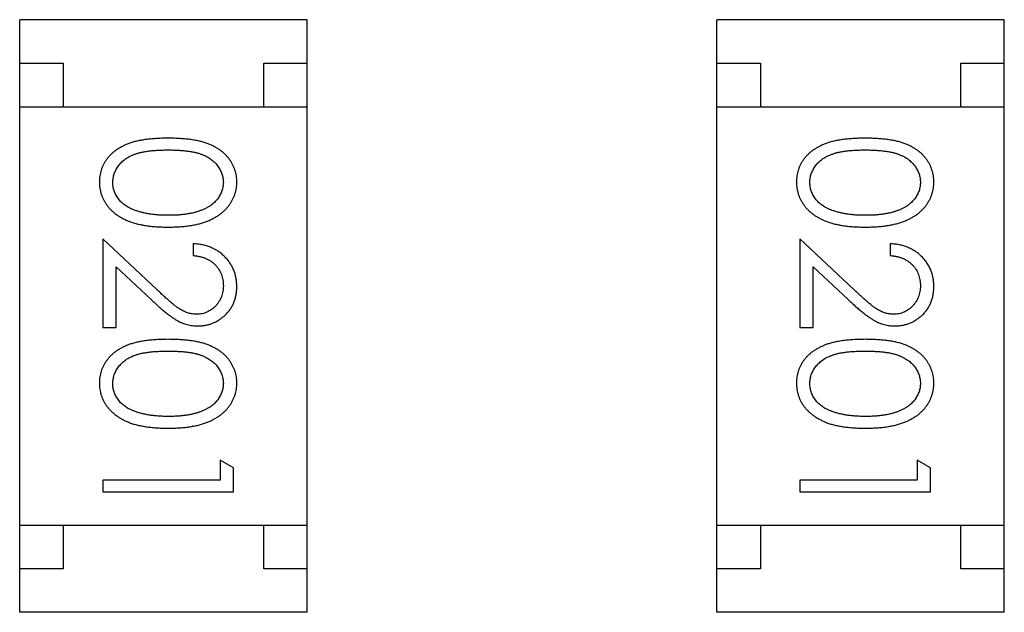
# Model space of a CAD drawing. Header units: millimetres. Extents: x 563 to 681, y 173 to 284.
# Tile 8 of 167: x 611.91 to 613.04, y 177.14 to 177.82. Entities that reach past the tile are written whole.
import ezdxf

# ---------------------------------------------------------------- set-up
doc = ezdxf.new("R2010")
doc.units = ezdxf.units.MM
doc.header["$LTSCALE"] = 30.734
doc.layers.get('0').update_dxf_attribs({"linetype": 'CONTINUOUS'})

msp = doc.modelspace()

# ---------------------------------------------------------------- linework, layer by layer
at = {"linetype": 'Continuous'}
for p, q in [((611.9104, 177.1405), (611.9104, 177.8205)), ((612.2404, 177.8205), (611.9104, 177.8205)), ((612.2404, 177.1405), (612.2404, 177.8205)), ((612.7104, 177.1405), (612.7104, 177.8205)), ((613.0404, 177.8205), (612.7104, 177.8205)), ((613.0404, 177.1405), (613.0404, 177.8205)), ((611.9104, 177.7705), (611.9604, 177.7705)), ((611.9604, 177.7705), (611.9604, 177.7205)), ((612.1904, 177.7205), (612.1904, 177.7705)), ((612.1904, 177.7705), (612.2404, 177.7705)), ((612.7104, 177.7705), (612.7604, 177.7705)), ((612.7604, 177.7705), (612.7604, 177.7205)), ((612.9904, 177.7205), (612.9904, 177.7705)), ((612.9904, 177.7705), (613.0404, 177.7705)), ((611.9104, 177.7205), (612.2404, 177.7205)), ((612.7104, 177.7205), (613.0404, 177.7205)), ((612.0057, 177.569), (612.0057, 177.4671)), ((612.0678, 177.5109), (612.0057, 177.569)), ((612.8057, 177.569), (612.8057, 177.4671)), ((612.8677, 177.5109), (612.8057, 177.569)), ((612.1095, 177.5633), (612.1095, 177.5498)), ((612.9095, 177.5633), (612.9095, 177.5498)), ((612.0211, 177.4671), (612.0211, 177.5369)), ((612.0211, 177.5369), (612.0611, 177.4994)), ((612.821, 177.4671), (612.821, 177.5369)), ((612.821, 177.5369), (612.8611, 177.4994)), ((612.0057, 177.4671), (612.0211, 177.4671)), ((612.8057, 177.4671), (612.821, 177.4671)), ((612.1403, 177.3152), (612.1403, 177.2921)), ((612.1557, 177.3064), (612.1403, 177.3152)), ((612.1557, 177.2787), (612.1557, 177.3064)), ((612.9403, 177.3152), (612.9403, 177.2921)), ((612.9557, 177.3064), (612.9403, 177.3152)), ((612.9557, 177.2787), (612.9557, 177.3064)), ((612.0057, 177.2921), (612.0057, 177.2787)), ((612.1403, 177.2921), (612.0057, 177.2921)), ((612.8057, 177.2921), (612.8057, 177.2787)), ((612.9403, 177.2921), (612.8057, 177.2921)), ((612.0057, 177.2787), (612.1557, 177.2787)), ((612.8057, 177.2787), (612.9557, 177.2787)), ((611.9104, 177.2405), (612.2404, 177.2405)), ((611.9604, 177.2405), (611.9604, 177.1905)), ((612.1904, 177.1905), (612.1904, 177.2405)), ((612.7104, 177.2405), (613.0404, 177.2405)), ((612.7604, 177.2405), (612.7604, 177.1905)), ((612.9904, 177.1905), (612.9904, 177.2405)), ((611.9604, 177.1905), (611.9104, 177.1905)), ((612.2404, 177.1905), (612.1904, 177.1905)), ((612.7604, 177.1905), (612.7104, 177.1905)), ((613.0404, 177.1905), (612.9904, 177.1905)), ((612.2404, 177.1405), (611.9104, 177.1405)), ((613.0404, 177.1405), (612.7104, 177.1405))]:
    msp.add_line(p, q, dxfattribs=at)
for points, knots in [([(612.0806, 177.6844), (612.0782, 177.6844), (612.0736, 177.6844), (612.0668, 177.6841), (612.0605, 177.6836), (612.0545, 177.6829), (612.049, 177.682), (612.0438, 177.6809), (612.0391, 177.6796), (612.0348, 177.6781), (612.0308, 177.6764), (612.0271, 177.6745), (612.0236, 177.6725), (612.0204, 177.6703), (612.0174, 177.668), (612.0147, 177.6656), (612.0123, 177.6629), (612.0101, 177.6601), (612.0081, 177.6572), (612.0065, 177.6542), (612.005, 177.6511), (612.0039, 177.6479), (612.0029, 177.6446), (612.0023, 177.6413), (612.0019, 177.6378), (612.0018, 177.6355), (612.0018, 177.6343)], [0, 0, 0, 0, 0.068113, 0.132564, 0.193427, 0.250218, 0.303569, 0.353576, 0.400235, 0.443586, 0.484619, 0.524292, 0.56238, 0.599049, 0.63494, 0.669782, 0.704009, 0.737842, 0.771098, 0.803896, 0.836415, 0.868639, 0.900715, 0.933378, 0.966213, 1, 1, 1, 1]), ([(612.1595, 177.6343), (612.1595, 177.6355), (612.1595, 177.6378), (612.1591, 177.6413), (612.1584, 177.6446), (612.1574, 177.6479), (612.1563, 177.6511), (612.1548, 177.6542), (612.1531, 177.6573), (612.1512, 177.6602), (612.1489, 177.663), (612.1465, 177.6657), (612.1438, 177.6682), (612.1408, 177.6705), (612.1376, 177.6726), (612.1342, 177.6747), (612.1305, 177.6765), (612.1265, 177.6782), (612.1222, 177.6796), (612.1175, 177.6809), (612.1124, 177.682), (612.1068, 177.6829), (612.1009, 177.6836), (612.0945, 177.6841), (612.0877, 177.6844), (612.083, 177.6844), (612.0806, 177.6844)], [0, 0, 0, 0, 0.033742, 0.066533, 0.099153, 0.13154, 0.164087, 0.196563, 0.229707, 0.263315, 0.297504, 0.331686, 0.366482, 0.4021, 0.438958, 0.476748, 0.515985, 0.556589, 0.599519, 0.645765, 0.695487, 0.748721, 0.805687, 0.866754, 0.931405, 1, 1, 1, 1]), ([(612.8806, 177.6844), (612.8782, 177.6844), (612.8736, 177.6844), (612.8668, 177.6841), (612.8605, 177.6836), (612.8545, 177.6829), (612.849, 177.682), (612.8438, 177.6809), (612.8391, 177.6796), (612.8348, 177.6781), (612.8308, 177.6764), (612.8271, 177.6745), (612.8236, 177.6725), (612.8204, 177.6703), (612.8174, 177.668), (612.8147, 177.6656), (612.8122, 177.6629), (612.81, 177.6601), (612.8081, 177.6572), (612.8064, 177.6542), (612.805, 177.6511), (612.8039, 177.6479), (612.8029, 177.6446), (612.8023, 177.6413), (612.8019, 177.6378), (612.8018, 177.6355), (612.8018, 177.6343)], [0, 0, 0, 0, 0.068113, 0.132564, 0.193427, 0.250218, 0.303569, 0.353576, 0.400235, 0.443586, 0.484619, 0.524292, 0.56238, 0.599049, 0.63494, 0.669782, 0.704009, 0.737842, 0.771098, 0.803896, 0.836415, 0.868639, 0.900715, 0.933378, 0.966213, 1, 1, 1, 1]), ([(612.9595, 177.6343), (612.9595, 177.6355), (612.9594, 177.6378), (612.959, 177.6413), (612.9584, 177.6446), (612.9574, 177.6479), (612.9563, 177.6511), (612.9548, 177.6542), (612.9531, 177.6573), (612.9512, 177.6602), (612.9489, 177.663), (612.9465, 177.6657), (612.9438, 177.6682), (612.9408, 177.6705), (612.9376, 177.6726), (612.9342, 177.6747), (612.9305, 177.6765), (612.9265, 177.6782), (612.9222, 177.6796), (612.9175, 177.6809), (612.9124, 177.682), (612.9068, 177.6829), (612.9009, 177.6836), (612.8945, 177.6841), (612.8877, 177.6844), (612.883, 177.6844), (612.8806, 177.6844)], [0, 0, 0, 0, 0.033742, 0.066533, 0.099153, 0.13154, 0.164087, 0.196563, 0.229707, 0.263315, 0.297504, 0.331686, 0.366482, 0.4021, 0.438958, 0.476748, 0.515985, 0.556589, 0.599519, 0.645765, 0.695487, 0.748721, 0.805687, 0.866754, 0.931405, 1, 1, 1, 1]), ([(612.0172, 177.6338), (612.0173, 177.6355), (612.0175, 177.6388), (612.0188, 177.6437), (612.0208, 177.6484), (612.0232, 177.6522), (612.0255, 177.655), (612.0274, 177.6571), (612.0296, 177.659), (612.0319, 177.6607), (612.0344, 177.6624), (612.0371, 177.6638), (612.04, 177.6652), (612.0431, 177.6664), (612.0465, 177.6675), (612.0503, 177.6684), (612.0545, 177.6692), (612.059, 177.6699), (612.0639, 177.6703), (612.0691, 177.6707), (612.0748, 177.671), (612.0787, 177.671), (612.0807, 177.671)], [0, 0, 0, 0, 0.060034, 0.120278, 0.182348, 0.247919, 0.281641, 0.315701, 0.350322, 0.385703, 0.421819, 0.459196, 0.497866, 0.538301, 0.58121, 0.628183, 0.679403, 0.734699, 0.794074, 0.858416, 0.927049, 1, 1, 1, 1]), ([(612.0807, 177.671), (612.0827, 177.671), (612.0866, 177.671), (612.0923, 177.6707), (612.0975, 177.6704), (612.1024, 177.6698), (612.107, 177.6692), (612.1111, 177.6684), (612.1149, 177.6675), (612.1183, 177.6664), (612.1214, 177.6652), (612.1243, 177.6638), (612.127, 177.6623), (612.1295, 177.6607), (612.1318, 177.6589), (612.134, 177.657), (612.1359, 177.655), (612.1381, 177.6522), (612.1405, 177.6484), (612.1426, 177.6437), (612.1439, 177.6388), (612.144, 177.6355), (612.1441, 177.6338)], [0, 0, 0, 0, 0.073302, 0.142286, 0.206253, 0.266017, 0.321612, 0.372532, 0.419497, 0.462398, 0.502825, 0.541489, 0.579034, 0.615143, 0.650298, 0.684912, 0.718701, 0.752189, 0.817245, 0.879117, 0.939613, 1, 1, 1, 1]), ([(612.8172, 177.6338), (612.8173, 177.6355), (612.8174, 177.6388), (612.8187, 177.6437), (612.8208, 177.6484), (612.8232, 177.6522), (612.8255, 177.655), (612.8274, 177.6571), (612.8296, 177.659), (612.8319, 177.6607), (612.8344, 177.6624), (612.8371, 177.6638), (612.84, 177.6652), (612.8431, 177.6664), (612.8465, 177.6675), (612.8503, 177.6684), (612.8544, 177.6692), (612.859, 177.6699), (612.8638, 177.6703), (612.8691, 177.6707), (612.8748, 177.671), (612.8787, 177.671), (612.8807, 177.671)], [0, 0, 0, 0, 0.060034, 0.120278, 0.182348, 0.247919, 0.281641, 0.315701, 0.350322, 0.385703, 0.421819, 0.459196, 0.497866, 0.538301, 0.58121, 0.628183, 0.679403, 0.734699, 0.794074, 0.858416, 0.927049, 1, 1, 1, 1]), ([(612.8807, 177.671), (612.8827, 177.671), (612.8866, 177.671), (612.8922, 177.6707), (612.8975, 177.6704), (612.9024, 177.6698), (612.907, 177.6692), (612.9111, 177.6684), (612.9148, 177.6675), (612.9183, 177.6664), (612.9214, 177.6652), (612.9243, 177.6638), (612.927, 177.6623), (612.9295, 177.6607), (612.9318, 177.6589), (612.9339, 177.657), (612.9359, 177.655), (612.9381, 177.6522), (612.9405, 177.6484), (612.9426, 177.6437), (612.9439, 177.6388), (612.944, 177.6355), (612.9441, 177.6338)], [0, 0, 0, 0, 0.073302, 0.142286, 0.206253, 0.266017, 0.321612, 0.372532, 0.419497, 0.462398, 0.502825, 0.541489, 0.579034, 0.615143, 0.650298, 0.684912, 0.718701, 0.752189, 0.817245, 0.879117, 0.939613, 1, 1, 1, 1]), ([(612.0018, 177.6343), (612.0018, 177.6331), (612.0019, 177.6307), (612.0023, 177.6272), (612.003, 177.6238), (612.0039, 177.6204), (612.0051, 177.6172), (612.0066, 177.614), (612.0083, 177.6109), (612.0103, 177.6079), (612.0126, 177.605), (612.0151, 177.6022), (612.0179, 177.5996), (612.0209, 177.5972), (612.0242, 177.595), (612.0278, 177.5929), (612.0316, 177.591), (612.0356, 177.5892), (612.04, 177.5876), (612.0448, 177.5863), (612.0499, 177.5851), (612.0553, 177.5841), (612.0611, 177.5834), (612.0673, 177.5829), (612.0738, 177.5826), (612.0783, 177.5825), (612.0806, 177.5825)], [0, 0, 0, 0, 0.033824, 0.067298, 0.10028, 0.133019, 0.165736, 0.198792, 0.232372, 0.266409, 0.301016, 0.336196, 0.371972, 0.408574, 0.446394, 0.485225, 0.525372, 0.567224, 0.611081, 0.65775, 0.70702, 0.759235, 0.814484, 0.873227, 0.934937, 1, 1, 1, 1]), ([(612.0806, 177.5825), (612.0829, 177.5825), (612.0874, 177.5826), (612.094, 177.5829), (612.1002, 177.5834), (612.106, 177.5842), (612.1115, 177.5851), (612.1166, 177.5863), (612.1214, 177.5877), (612.1258, 177.5893), (612.1299, 177.5911), (612.1337, 177.593), (612.1373, 177.5951), (612.1406, 177.5974), (612.1436, 177.5998), (612.1464, 177.6024), (612.1489, 177.6051), (612.1511, 177.608), (612.1531, 177.6109), (612.1548, 177.614), (612.1563, 177.6172), (612.1575, 177.6205), (612.1584, 177.6238), (612.1591, 177.6272), (612.1595, 177.6307), (612.1595, 177.6331), (612.1595, 177.6343)], [0, 0, 0, 0, 0.065278, 0.127205, 0.186168, 0.241675, 0.294115, 0.343609, 0.390387, 0.434463, 0.476646, 0.517002, 0.555936, 0.593716, 0.630057, 0.665601, 0.700745, 0.734917, 0.768681, 0.802087, 0.834849, 0.867433, 0.900138, 0.932806, 0.966212, 1, 1, 1, 1]), ([(612.8018, 177.6343), (612.8018, 177.6331), (612.8019, 177.6307), (612.8023, 177.6272), (612.803, 177.6238), (612.8039, 177.6204), (612.8051, 177.6172), (612.8065, 177.614), (612.8083, 177.6109), (612.8103, 177.6079), (612.8125, 177.605), (612.8151, 177.6022), (612.8178, 177.5996), (612.8209, 177.5972), (612.8242, 177.595), (612.8278, 177.5929), (612.8316, 177.591), (612.8356, 177.5892), (612.84, 177.5876), (612.8448, 177.5863), (612.8499, 177.5851), (612.8553, 177.5841), (612.8611, 177.5834), (612.8673, 177.5829), (612.8738, 177.5826), (612.8783, 177.5825), (612.8806, 177.5825)], [0, 0, 0, 0, 0.033824, 0.067298, 0.10028, 0.133019, 0.165736, 0.198792, 0.232372, 0.266409, 0.301016, 0.336196, 0.371972, 0.408574, 0.446394, 0.485225, 0.525372, 0.567224, 0.611081, 0.65775, 0.70702, 0.759235, 0.814484, 0.873227, 0.934937, 1, 1, 1, 1]), ([(612.8806, 177.5825), (612.8829, 177.5825), (612.8874, 177.5826), (612.894, 177.5829), (612.9002, 177.5834), (612.906, 177.5842), (612.9115, 177.5851), (612.9166, 177.5863), (612.9214, 177.5877), (612.9258, 177.5893), (612.9299, 177.5911), (612.9337, 177.593), (612.9373, 177.5951), (612.9406, 177.5974), (612.9436, 177.5998), (612.9464, 177.6024), (612.9489, 177.6051), (612.9511, 177.608), (612.9531, 177.6109), (612.9548, 177.614), (612.9563, 177.6172), (612.9574, 177.6205), (612.9584, 177.6238), (612.959, 177.6272), (612.9594, 177.6307), (612.9595, 177.6331), (612.9595, 177.6343)], [0, 0, 0, 0, 0.065278, 0.127205, 0.186168, 0.241675, 0.294115, 0.343609, 0.390387, 0.434463, 0.476646, 0.517002, 0.555936, 0.593716, 0.630057, 0.665601, 0.700745, 0.734917, 0.768681, 0.802087, 0.834849, 0.867433, 0.900138, 0.932806, 0.966212, 1, 1, 1, 1]), ([(612.043, 177.6016), (612.0419, 177.602), (612.0399, 177.6028), (612.0369, 177.6041), (612.0342, 177.6056), (612.0317, 177.6072), (612.0294, 177.6089), (612.0272, 177.6108), (612.0253, 177.6128), (612.0231, 177.6156), (612.0207, 177.6193), (612.0187, 177.624), (612.0174, 177.6289), (612.0173, 177.6322), (612.0172, 177.6338)], [0, 0, 0, 0, 0.075949, 0.148549, 0.218996, 0.286119, 0.351826, 0.416074, 0.478265, 0.540325, 0.660405, 0.774606, 0.887187, 1, 1, 1, 1]), ([(612.1441, 177.6338), (612.144, 177.6322), (612.1439, 177.6289), (612.1426, 177.6241), (612.1405, 177.6194), (612.1382, 177.6156), (612.1359, 177.6128), (612.1339, 177.6107), (612.1316, 177.6088), (612.1292, 177.607), (612.1264, 177.6053), (612.1235, 177.6037), (612.1203, 177.6023), (612.1169, 177.601), (612.1132, 177.5998), (612.1093, 177.5987), (612.1051, 177.5979), (612.1007, 177.5972), (612.0961, 177.5967), (612.0912, 177.5962), (612.086, 177.596), (612.0825, 177.596), (612.0807, 177.596)], [0, 0, 0, 0, 0.059689, 0.119507, 0.181075, 0.246162, 0.279894, 0.314468, 0.350403, 0.387474, 0.426147, 0.466624, 0.508745, 0.553328, 0.600058, 0.649177, 0.700552, 0.754894, 0.811825, 0.871514, 0.934319, 1, 1, 1, 1]), ([(612.843, 177.6016), (612.8419, 177.602), (612.8399, 177.6028), (612.8369, 177.6041), (612.8342, 177.6056), (612.8317, 177.6072), (612.8294, 177.6089), (612.8272, 177.6108), (612.8253, 177.6128), (612.8231, 177.6156), (612.8207, 177.6193), (612.8187, 177.624), (612.8174, 177.6289), (612.8173, 177.6322), (612.8172, 177.6338)], [0, 0, 0, 0, 0.075949, 0.148549, 0.218996, 0.286119, 0.351826, 0.416074, 0.478265, 0.540325, 0.660405, 0.774606, 0.887187, 1, 1, 1, 1]), ([(612.9441, 177.6338), (612.944, 177.6322), (612.9439, 177.6289), (612.9426, 177.6241), (612.9405, 177.6194), (612.9381, 177.6156), (612.9358, 177.6128), (612.9338, 177.6107), (612.9316, 177.6088), (612.9291, 177.607), (612.9264, 177.6053), (612.9235, 177.6037), (612.9203, 177.6023), (612.9169, 177.601), (612.9132, 177.5998), (612.9093, 177.5987), (612.9051, 177.5979), (612.9007, 177.5972), (612.8961, 177.5967), (612.8912, 177.5962), (612.886, 177.596), (612.8825, 177.596), (612.8807, 177.596)], [0, 0, 0, 0, 0.059689, 0.119507, 0.181075, 0.246162, 0.279894, 0.314468, 0.350403, 0.387474, 0.426147, 0.466624, 0.508745, 0.553328, 0.600058, 0.649177, 0.700552, 0.754894, 0.811825, 0.871514, 0.934319, 1, 1, 1, 1]), ([(612.0807, 177.596), (612.0789, 177.596), (612.0753, 177.596), (612.0701, 177.5963), (612.0651, 177.5968), (612.0603, 177.5973), (612.0557, 177.5982), (612.0512, 177.5991), (612.047, 177.6003), (612.0443, 177.6012), (612.043, 177.6016)], [0, 0, 0, 0, 0.141157, 0.277773, 0.409244, 0.535676, 0.657497, 0.775458, 0.889412, 1, 1, 1, 1]), ([(612.8807, 177.596), (612.8789, 177.596), (612.8753, 177.596), (612.8701, 177.5963), (612.8651, 177.5968), (612.8602, 177.5973), (612.8556, 177.5982), (612.8512, 177.5991), (612.847, 177.6003), (612.8443, 177.6012), (612.843, 177.6016)], [0, 0, 0, 0, 0.141157, 0.277773, 0.409244, 0.535676, 0.657497, 0.775458, 0.889412, 1, 1, 1, 1]), ([(612.1595, 177.5144), (612.1595, 177.516), (612.1594, 177.5193), (612.1587, 177.5242), (612.1576, 177.5288), (612.1561, 177.5332), (612.1541, 177.5374), (612.1517, 177.5414), (612.1488, 177.5453), (612.1455, 177.5488), (612.1419, 177.5521), (612.138, 177.555), (612.1338, 177.5574), (612.1294, 177.5594), (612.1248, 177.5611), (612.1199, 177.5622), (612.1148, 177.563), (612.1113, 177.5632), (612.1095, 177.5633)], [0, 0, 0, 0, 0.06445, 0.126725, 0.187421, 0.247417, 0.306749, 0.366595, 0.427749, 0.490235, 0.553031, 0.614805, 0.676505, 0.738096, 0.801021, 0.864897, 0.931209, 1, 1, 1, 1]), ([(612.9595, 177.5144), (612.9595, 177.516), (612.9594, 177.5193), (612.9587, 177.5242), (612.9576, 177.5288), (612.9561, 177.5332), (612.9541, 177.5374), (612.9517, 177.5414), (612.9488, 177.5453), (612.9455, 177.5488), (612.9419, 177.5521), (612.938, 177.555), (612.9338, 177.5574), (612.9294, 177.5594), (612.9248, 177.5611), (612.9199, 177.5622), (612.9148, 177.563), (612.9113, 177.5632), (612.9095, 177.5633)], [0, 0, 0, 0, 0.06445, 0.126725, 0.187421, 0.247417, 0.306749, 0.366595, 0.427749, 0.490235, 0.553031, 0.614805, 0.676505, 0.738096, 0.801021, 0.864897, 0.931209, 1, 1, 1, 1]), ([(612.1095, 177.5498), (612.1109, 177.5497), (612.1135, 177.5494), (612.1172, 177.5487), (612.1208, 177.5478), (612.1241, 177.5465), (612.1272, 177.545), (612.1301, 177.5433), (612.1327, 177.5413), (612.1351, 177.539), (612.1372, 177.5365), (612.1391, 177.5339), (612.1406, 177.5312), (612.1419, 177.5282), (612.1429, 177.5251), (612.1436, 177.5219), (612.144, 177.5185), (612.1441, 177.5162), (612.1441, 177.5151)], [0, 0, 0, 0, 0.073648, 0.143686, 0.210962, 0.275557, 0.338064, 0.399311, 0.4594, 0.51934, 0.579024, 0.637809, 0.695959, 0.754122, 0.813113, 0.873453, 0.935561, 1, 1, 1, 1]), ([(612.9095, 177.5498), (612.9108, 177.5497), (612.9134, 177.5494), (612.9172, 177.5487), (612.9208, 177.5478), (612.9241, 177.5465), (612.9272, 177.545), (612.93, 177.5433), (612.9327, 177.5413), (612.9351, 177.539), (612.9372, 177.5365), (612.9391, 177.5339), (612.9406, 177.5312), (612.9419, 177.5282), (612.9429, 177.5251), (612.9436, 177.5219), (612.944, 177.5185), (612.9441, 177.5162), (612.9441, 177.5151)], [0, 0, 0, 0, 0.073648, 0.143686, 0.210962, 0.275557, 0.338064, 0.399311, 0.4594, 0.51934, 0.579024, 0.637809, 0.695959, 0.754122, 0.813113, 0.873453, 0.935561, 1, 1, 1, 1]), ([(612.1137, 177.4825), (612.1121, 177.4826), (612.1089, 177.4827), (612.1041, 177.4837), (612.0994, 177.4854), (612.0956, 177.4874), (612.0925, 177.4895), (612.0898, 177.4913), (612.0869, 177.4937), (612.0836, 177.4963), (612.0801, 177.4994), (612.0762, 177.5029), (612.0721, 177.5067), (612.0692, 177.5095), (612.0678, 177.5109)], [0, 0, 0, 0, 0.088014, 0.174976, 0.2638, 0.355443, 0.406413, 0.465519, 0.533076, 0.609353, 0.693899, 0.787171, 0.889197, 1, 1, 1, 1]), ([(612.1441, 177.5151), (612.1441, 177.5139), (612.144, 177.5117), (612.1436, 177.5085), (612.1429, 177.5054), (612.1419, 177.5024), (612.1407, 177.4996), (612.1391, 177.4969), (612.1373, 177.4943), (612.1352, 177.4919), (612.1329, 177.4897), (612.1305, 177.4878), (612.128, 177.4862), (612.1253, 177.4848), (612.1226, 177.4838), (612.1197, 177.4831), (612.1168, 177.4826), (612.1147, 177.4825), (612.1137, 177.4825)], [0, 0, 0, 0, 0.068027, 0.133505, 0.19695, 0.26027, 0.322741, 0.384982, 0.448465, 0.513424, 0.578224, 0.640011, 0.700094, 0.760067, 0.819012, 0.877878, 0.938035, 1, 1, 1, 1]), ([(612.1149, 177.469), (612.1164, 177.4691), (612.1193, 177.4692), (612.1236, 177.4698), (612.1278, 177.4708), (612.1318, 177.4721), (612.1357, 177.4739), (612.1393, 177.4761), (612.1429, 177.4786), (612.1463, 177.4815), (612.1494, 177.4847), (612.1521, 177.4883), (612.1544, 177.492), (612.1563, 177.496), (612.1577, 177.5003), (612.1588, 177.5048), (612.1594, 177.5095), (612.1595, 177.5127), (612.1595, 177.5144)], [0, 0, 0, 0, 0.06271, 0.123347, 0.183401, 0.242828, 0.302097, 0.36242, 0.423725, 0.487032, 0.550491, 0.612709, 0.674265, 0.73617, 0.799211, 0.863483, 0.930525, 1, 1, 1, 1]), ([(612.9137, 177.4825), (612.9121, 177.4826), (612.9088, 177.4827), (612.9041, 177.4837), (612.8994, 177.4854), (612.8956, 177.4874), (612.8925, 177.4895), (612.8898, 177.4913), (612.8869, 177.4937), (612.8836, 177.4963), (612.8801, 177.4994), (612.8762, 177.5029), (612.8721, 177.5067), (612.8692, 177.5095), (612.8677, 177.5109)], [0, 0, 0, 0, 0.088014, 0.174976, 0.2638, 0.355443, 0.406413, 0.465519, 0.533076, 0.609353, 0.693899, 0.787171, 0.889197, 1, 1, 1, 1]), ([(612.9441, 177.5151), (612.9441, 177.5139), (612.944, 177.5117), (612.9436, 177.5085), (612.9429, 177.5054), (612.9419, 177.5024), (612.9407, 177.4996), (612.9391, 177.4969), (612.9373, 177.4943), (612.9352, 177.4919), (612.9329, 177.4897), (612.9305, 177.4878), (612.928, 177.4862), (612.9253, 177.4848), (612.9226, 177.4838), (612.9197, 177.4831), (612.9168, 177.4826), (612.9147, 177.4825), (612.9137, 177.4825)], [0, 0, 0, 0, 0.068027, 0.133505, 0.19695, 0.26027, 0.322741, 0.384982, 0.448465, 0.513424, 0.578224, 0.640011, 0.700094, 0.760067, 0.819012, 0.877878, 0.938035, 1, 1, 1, 1]), ([(612.9149, 177.469), (612.9164, 177.4691), (612.9193, 177.4692), (612.9236, 177.4698), (612.9278, 177.4708), (612.9318, 177.4721), (612.9356, 177.4739), (612.9393, 177.4761), (612.9429, 177.4786), (612.9463, 177.4815), (612.9494, 177.4847), (612.9521, 177.4883), (612.9544, 177.492), (612.9563, 177.496), (612.9577, 177.5003), (612.9587, 177.5048), (612.9594, 177.5095), (612.9595, 177.5127), (612.9595, 177.5144)], [0, 0, 0, 0, 0.06271, 0.123347, 0.183401, 0.242828, 0.302097, 0.36242, 0.423725, 0.487032, 0.550491, 0.612709, 0.674265, 0.73617, 0.799211, 0.863483, 0.930525, 1, 1, 1, 1]), ([(612.0611, 177.4994), (612.0627, 177.498), (612.0656, 177.4952), (612.07, 177.4912), (612.0741, 177.4877), (612.078, 177.4845), (612.0816, 177.4816), (612.085, 177.4792), (612.0881, 177.4771), (612.092, 177.4747), (612.0967, 177.4724), (612.1026, 177.4705), (612.1087, 177.4693), (612.1128, 177.4691), (612.1149, 177.469)], [0, 0, 0, 0, 0.09953, 0.192079, 0.277712, 0.357454, 0.429648, 0.495771, 0.555538, 0.608657, 0.707578, 0.804328, 0.901298, 1, 1, 1, 1]), ([(612.8611, 177.4994), (612.8626, 177.498), (612.8656, 177.4952), (612.87, 177.4912), (612.8741, 177.4877), (612.878, 177.4845), (612.8816, 177.4816), (612.885, 177.4792), (612.8881, 177.4771), (612.892, 177.4747), (612.8967, 177.4724), (612.9026, 177.4705), (612.9087, 177.4693), (612.9128, 177.4691), (612.9149, 177.469)], [0, 0, 0, 0, 0.09953, 0.192079, 0.277712, 0.357454, 0.429648, 0.495771, 0.555538, 0.608657, 0.707578, 0.804328, 0.901298, 1, 1, 1, 1]), ([(612.0806, 177.4537), (612.0782, 177.4536), (612.0736, 177.4536), (612.0668, 177.4533), (612.0605, 177.4528), (612.0545, 177.4521), (612.049, 177.4512), (612.0438, 177.4501), (612.0391, 177.4488), (612.0348, 177.4473), (612.0308, 177.4456), (612.0271, 177.4437), (612.0236, 177.4417), (612.0204, 177.4396), (612.0174, 177.4373), (612.0147, 177.4348), (612.0123, 177.4321), (612.0101, 177.4293), (612.0081, 177.4264), (612.0065, 177.4234), (612.005, 177.4203), (612.0039, 177.4171), (612.0029, 177.4138), (612.0023, 177.4105), (612.0019, 177.407), (612.0018, 177.4047), (612.0018, 177.4035)], [0, 0, 0, 0, 0.068113, 0.132564, 0.193427, 0.250218, 0.303569, 0.353576, 0.400235, 0.443586, 0.484619, 0.524292, 0.56238, 0.599049, 0.63494, 0.669782, 0.704009, 0.737842, 0.771098, 0.803896, 0.836415, 0.868639, 0.900715, 0.933378, 0.966213, 1, 1, 1, 1]), ([(612.1595, 177.4035), (612.1595, 177.4047), (612.1595, 177.407), (612.1591, 177.4105), (612.1584, 177.4139), (612.1574, 177.4171), (612.1563, 177.4204), (612.1548, 177.4235), (612.1531, 177.4265), (612.1512, 177.4295), (612.1489, 177.4323), (612.1465, 177.4349), (612.1438, 177.4374), (612.1408, 177.4397), (612.1376, 177.4419), (612.1342, 177.4439), (612.1305, 177.4457), (612.1265, 177.4474), (612.1222, 177.4489), (612.1175, 177.4502), (612.1124, 177.4513), (612.1068, 177.4521), (612.1009, 177.4528), (612.0945, 177.4533), (612.0877, 177.4536), (612.083, 177.4536), (612.0806, 177.4537)], [0, 0, 0, 0, 0.033742, 0.066533, 0.099153, 0.13154, 0.164087, 0.196563, 0.229707, 0.263315, 0.297504, 0.331686, 0.366482, 0.4021, 0.438958, 0.476748, 0.515985, 0.556589, 0.599519, 0.645765, 0.695487, 0.748721, 0.805687, 0.866754, 0.931405, 1, 1, 1, 1]), ([(612.8806, 177.4537), (612.8782, 177.4536), (612.8736, 177.4536), (612.8668, 177.4533), (612.8605, 177.4528), (612.8545, 177.4521), (612.849, 177.4512), (612.8438, 177.4501), (612.8391, 177.4488), (612.8348, 177.4473), (612.8308, 177.4456), (612.8271, 177.4437), (612.8236, 177.4417), (612.8204, 177.4396), (612.8174, 177.4373), (612.8147, 177.4348), (612.8122, 177.4321), (612.81, 177.4293), (612.8081, 177.4264), (612.8064, 177.4234), (612.805, 177.4203), (612.8039, 177.4171), (612.8029, 177.4138), (612.8023, 177.4105), (612.8019, 177.407), (612.8018, 177.4047), (612.8018, 177.4035)], [0, 0, 0, 0, 0.068113, 0.132564, 0.193427, 0.250218, 0.303569, 0.353576, 0.400235, 0.443586, 0.484619, 0.524292, 0.56238, 0.599049, 0.63494, 0.669782, 0.704009, 0.737842, 0.771098, 0.803896, 0.836415, 0.868639, 0.900715, 0.933378, 0.966213, 1, 1, 1, 1]), ([(612.9595, 177.4035), (612.9595, 177.4047), (612.9594, 177.407), (612.959, 177.4105), (612.9584, 177.4139), (612.9574, 177.4171), (612.9563, 177.4204), (612.9548, 177.4235), (612.9531, 177.4265), (612.9512, 177.4295), (612.9489, 177.4323), (612.9465, 177.4349), (612.9438, 177.4374), (612.9408, 177.4397), (612.9376, 177.4419), (612.9342, 177.4439), (612.9305, 177.4457), (612.9265, 177.4474), (612.9222, 177.4489), (612.9175, 177.4502), (612.9124, 177.4513), (612.9068, 177.4521), (612.9009, 177.4528), (612.8945, 177.4533), (612.8877, 177.4536), (612.883, 177.4536), (612.8806, 177.4537)], [0, 0, 0, 0, 0.033742, 0.066533, 0.099153, 0.13154, 0.164087, 0.196563, 0.229707, 0.263315, 0.297504, 0.331686, 0.366482, 0.4021, 0.438958, 0.476748, 0.515985, 0.556589, 0.599519, 0.645765, 0.695487, 0.748721, 0.805687, 0.866754, 0.931405, 1, 1, 1, 1]), ([(612.0172, 177.4031), (612.0173, 177.4047), (612.0175, 177.408), (612.0188, 177.4129), (612.0208, 177.4176), (612.0232, 177.4214), (612.0255, 177.4242), (612.0274, 177.4263), (612.0296, 177.4282), (612.0319, 177.43), (612.0344, 177.4316), (612.0371, 177.4331), (612.04, 177.4344), (612.0431, 177.4357), (612.0465, 177.4368), (612.0503, 177.4377), (612.0545, 177.4384), (612.059, 177.4391), (612.0639, 177.4396), (612.0691, 177.4399), (612.0748, 177.4402), (612.0787, 177.4402), (612.0807, 177.4402)], [0, 0, 0, 0, 0.060034, 0.120278, 0.182348, 0.247919, 0.281641, 0.315701, 0.350322, 0.385703, 0.421819, 0.459196, 0.497866, 0.538301, 0.58121, 0.628183, 0.679403, 0.734699, 0.794074, 0.858416, 0.927049, 1, 1, 1, 1]), ([(612.0807, 177.4402), (612.0827, 177.4402), (612.0866, 177.4402), (612.0923, 177.4399), (612.0975, 177.4396), (612.1024, 177.4391), (612.107, 177.4385), (612.1111, 177.4376), (612.1149, 177.4367), (612.1183, 177.4356), (612.1214, 177.4344), (612.1243, 177.433), (612.127, 177.4315), (612.1295, 177.4299), (612.1318, 177.4282), (612.134, 177.4263), (612.1359, 177.4243), (612.1381, 177.4214), (612.1405, 177.4176), (612.1426, 177.4129), (612.1439, 177.408), (612.144, 177.4047), (612.1441, 177.4031)], [0, 0, 0, 0, 0.073302, 0.142286, 0.206253, 0.266017, 0.321612, 0.372532, 0.419497, 0.462398, 0.502825, 0.541489, 0.579034, 0.615143, 0.650298, 0.684912, 0.718701, 0.752189, 0.817245, 0.879117, 0.939613, 1, 1, 1, 1]), ([(612.8172, 177.4031), (612.8173, 177.4047), (612.8174, 177.408), (612.8187, 177.4129), (612.8208, 177.4176), (612.8232, 177.4214), (612.8255, 177.4242), (612.8274, 177.4263), (612.8296, 177.4282), (612.8319, 177.43), (612.8344, 177.4316), (612.8371, 177.4331), (612.84, 177.4344), (612.8431, 177.4357), (612.8465, 177.4368), (612.8503, 177.4377), (612.8544, 177.4384), (612.859, 177.4391), (612.8638, 177.4396), (612.8691, 177.4399), (612.8748, 177.4402), (612.8787, 177.4402), (612.8807, 177.4402)], [0, 0, 0, 0, 0.060034, 0.120278, 0.182348, 0.247919, 0.281641, 0.315701, 0.350322, 0.385703, 0.421819, 0.459196, 0.497866, 0.538301, 0.58121, 0.628183, 0.679403, 0.734699, 0.794074, 0.858416, 0.927049, 1, 1, 1, 1]), ([(612.8807, 177.4402), (612.8827, 177.4402), (612.8866, 177.4402), (612.8922, 177.4399), (612.8975, 177.4396), (612.9024, 177.4391), (612.907, 177.4385), (612.9111, 177.4376), (612.9148, 177.4367), (612.9183, 177.4356), (612.9214, 177.4344), (612.9243, 177.433), (612.927, 177.4315), (612.9295, 177.4299), (612.9318, 177.4282), (612.9339, 177.4263), (612.9359, 177.4243), (612.9381, 177.4214), (612.9405, 177.4176), (612.9426, 177.4129), (612.9439, 177.408), (612.944, 177.4047), (612.9441, 177.4031)], [0, 0, 0, 0, 0.073302, 0.142286, 0.206253, 0.266017, 0.321612, 0.372532, 0.419497, 0.462398, 0.502825, 0.541489, 0.579034, 0.615143, 0.650298, 0.684912, 0.718701, 0.752189, 0.817245, 0.879117, 0.939613, 1, 1, 1, 1]), ([(612.0018, 177.4035), (612.0018, 177.4023), (612.0019, 177.3999), (612.0023, 177.3964), (612.003, 177.393), (612.0039, 177.3896), (612.0051, 177.3864), (612.0066, 177.3832), (612.0083, 177.3801), (612.0103, 177.3771), (612.0126, 177.3742), (612.0151, 177.3715), (612.0179, 177.3689), (612.0209, 177.3665), (612.0242, 177.3642), (612.0278, 177.3621), (612.0316, 177.3602), (612.0356, 177.3584), (612.04, 177.3568), (612.0448, 177.3555), (612.0499, 177.3543), (612.0553, 177.3534), (612.0611, 177.3527), (612.0673, 177.3521), (612.0738, 177.3518), (612.0783, 177.3518), (612.0806, 177.3517)], [0, 0, 0, 0, 0.033824, 0.067298, 0.10028, 0.133019, 0.165736, 0.198792, 0.232372, 0.266409, 0.301016, 0.336196, 0.371972, 0.408574, 0.446394, 0.485225, 0.525372, 0.567224, 0.611081, 0.65775, 0.70702, 0.759235, 0.814484, 0.873227, 0.934937, 1, 1, 1, 1]), ([(612.043, 177.3709), (612.0419, 177.3713), (612.0399, 177.372), (612.0369, 177.3734), (612.0342, 177.3748), (612.0317, 177.3764), (612.0294, 177.3782), (612.0272, 177.38), (612.0253, 177.382), (612.0231, 177.3848), (612.0207, 177.3885), (612.0187, 177.3932), (612.0174, 177.3981), (612.0173, 177.4014), (612.0172, 177.4031)], [0, 0, 0, 0, 0.075949, 0.148549, 0.218996, 0.286119, 0.351826, 0.416074, 0.478265, 0.540325, 0.660405, 0.774606, 0.887187, 1, 1, 1, 1]), ([(612.0806, 177.3517), (612.0829, 177.3518), (612.0874, 177.3518), (612.094, 177.3521), (612.1002, 177.3526), (612.106, 177.3534), (612.1115, 177.3544), (612.1166, 177.3555), (612.1214, 177.3569), (612.1258, 177.3585), (612.1299, 177.3603), (612.1337, 177.3622), (612.1373, 177.3644), (612.1406, 177.3666), (612.1436, 177.369), (612.1464, 177.3716), (612.1489, 177.3743), (612.1511, 177.3772), (612.1531, 177.3802), (612.1548, 177.3833), (612.1563, 177.3864), (612.1575, 177.3897), (612.1584, 177.393), (612.1591, 177.3964), (612.1595, 177.3999), (612.1595, 177.4023), (612.1595, 177.4035)], [0, 0, 0, 0, 0.065278, 0.127205, 0.186168, 0.241675, 0.294115, 0.343609, 0.390387, 0.434463, 0.476646, 0.517002, 0.555936, 0.593716, 0.630057, 0.665601, 0.700745, 0.734917, 0.768681, 0.802087, 0.834849, 0.867433, 0.900138, 0.932806, 0.966212, 1, 1, 1, 1]), ([(612.1441, 177.4031), (612.144, 177.4014), (612.1439, 177.3981), (612.1426, 177.3933), (612.1405, 177.3886), (612.1382, 177.3849), (612.1359, 177.382), (612.1339, 177.38), (612.1316, 177.378), (612.1292, 177.3762), (612.1264, 177.3745), (612.1235, 177.373), (612.1203, 177.3715), (612.1169, 177.3702), (612.1132, 177.369), (612.1093, 177.368), (612.1051, 177.3672), (612.1007, 177.3664), (612.0961, 177.3659), (612.0912, 177.3654), (612.086, 177.3653), (612.0825, 177.3652), (612.0807, 177.3652)], [0, 0, 0, 0, 0.059689, 0.119507, 0.181075, 0.246162, 0.279894, 0.314468, 0.350403, 0.387474, 0.426147, 0.466624, 0.508745, 0.553328, 0.600058, 0.649177, 0.700552, 0.754894, 0.811825, 0.871514, 0.934319, 1, 1, 1, 1]), ([(612.8018, 177.4035), (612.8018, 177.4023), (612.8019, 177.3999), (612.8023, 177.3964), (612.803, 177.393), (612.8039, 177.3896), (612.8051, 177.3864), (612.8065, 177.3832), (612.8083, 177.3801), (612.8103, 177.3771), (612.8125, 177.3742), (612.8151, 177.3715), (612.8178, 177.3689), (612.8209, 177.3665), (612.8242, 177.3642), (612.8278, 177.3621), (612.8316, 177.3602), (612.8356, 177.3584), (612.84, 177.3568), (612.8448, 177.3555), (612.8499, 177.3543), (612.8553, 177.3534), (612.8611, 177.3527), (612.8673, 177.3521), (612.8738, 177.3518), (612.8783, 177.3518), (612.8806, 177.3517)], [0, 0, 0, 0, 0.033824, 0.067298, 0.10028, 0.133019, 0.165736, 0.198792, 0.232372, 0.266409, 0.301016, 0.336196, 0.371972, 0.408574, 0.446394, 0.485225, 0.525372, 0.567224, 0.611081, 0.65775, 0.70702, 0.759235, 0.814484, 0.873227, 0.934937, 1, 1, 1, 1]), ([(612.843, 177.3709), (612.8419, 177.3713), (612.8399, 177.372), (612.8369, 177.3734), (612.8342, 177.3748), (612.8317, 177.3764), (612.8294, 177.3782), (612.8272, 177.38), (612.8253, 177.382), (612.8231, 177.3848), (612.8207, 177.3885), (612.8187, 177.3932), (612.8174, 177.3981), (612.8173, 177.4014), (612.8172, 177.4031)], [0, 0, 0, 0, 0.075949, 0.148549, 0.218996, 0.286119, 0.351826, 0.416074, 0.478265, 0.540325, 0.660405, 0.774606, 0.887187, 1, 1, 1, 1]), ([(612.8806, 177.3517), (612.8829, 177.3518), (612.8874, 177.3518), (612.894, 177.3521), (612.9002, 177.3526), (612.906, 177.3534), (612.9115, 177.3544), (612.9166, 177.3555), (612.9214, 177.3569), (612.9258, 177.3585), (612.9299, 177.3603), (612.9337, 177.3622), (612.9373, 177.3644), (612.9406, 177.3666), (612.9436, 177.369), (612.9464, 177.3716), (612.9489, 177.3743), (612.9511, 177.3772), (612.9531, 177.3802), (612.9548, 177.3833), (612.9563, 177.3864), (612.9574, 177.3897), (612.9584, 177.393), (612.959, 177.3964), (612.9594, 177.3999), (612.9595, 177.4023), (612.9595, 177.4035)], [0, 0, 0, 0, 0.065278, 0.127205, 0.186168, 0.241675, 0.294115, 0.343609, 0.390387, 0.434463, 0.476646, 0.517002, 0.555936, 0.593716, 0.630057, 0.665601, 0.700745, 0.734917, 0.768681, 0.802087, 0.834849, 0.867433, 0.900138, 0.932806, 0.966212, 1, 1, 1, 1]), ([(612.9441, 177.4031), (612.944, 177.4014), (612.9439, 177.3981), (612.9426, 177.3933), (612.9405, 177.3886), (612.9381, 177.3849), (612.9358, 177.382), (612.9338, 177.38), (612.9316, 177.378), (612.9291, 177.3762), (612.9264, 177.3745), (612.9235, 177.373), (612.9203, 177.3715), (612.9169, 177.3702), (612.9132, 177.369), (612.9093, 177.368), (612.9051, 177.3672), (612.9007, 177.3664), (612.8961, 177.3659), (612.8912, 177.3654), (612.886, 177.3653), (612.8825, 177.3652), (612.8807, 177.3652)], [0, 0, 0, 0, 0.059689, 0.119507, 0.181075, 0.246162, 0.279894, 0.314468, 0.350403, 0.387474, 0.426147, 0.466624, 0.508745, 0.553328, 0.600058, 0.649177, 0.700552, 0.754894, 0.811825, 0.871514, 0.934319, 1, 1, 1, 1]), ([(612.0807, 177.3652), (612.0789, 177.3652), (612.0753, 177.3653), (612.0701, 177.3655), (612.0651, 177.366), (612.0603, 177.3666), (612.0557, 177.3674), (612.0512, 177.3683), (612.047, 177.3695), (612.0443, 177.3704), (612.043, 177.3709)], [0, 0, 0, 0, 0.141157, 0.277773, 0.409244, 0.535676, 0.657497, 0.775458, 0.889412, 1, 1, 1, 1]), ([(612.8807, 177.3652), (612.8789, 177.3652), (612.8753, 177.3653), (612.8701, 177.3655), (612.8651, 177.366), (612.8602, 177.3666), (612.8556, 177.3674), (612.8512, 177.3683), (612.847, 177.3695), (612.8443, 177.3704), (612.843, 177.3709)], [0, 0, 0, 0, 0.141157, 0.277773, 0.409244, 0.535676, 0.657497, 0.775458, 0.889412, 1, 1, 1, 1])]:
    msp.add_open_spline(points, degree=3, knots=knots, dxfattribs=at)

doc.saveas('drawing.dxf')
